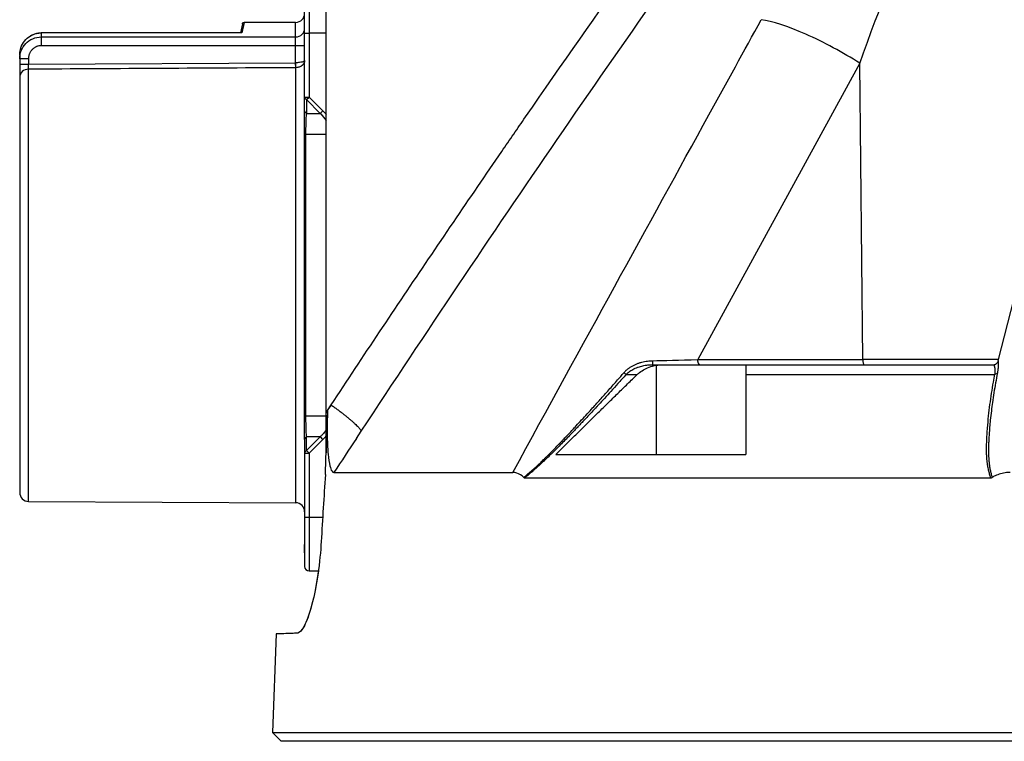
# Model space of a CAD drawing. Header units: millimetres. Extents: x 0 to 4378, y 0 to 2376.
# Tile 3 of 256: x 167 to 222, y 645 to 685. Entities that reach past the tile are written whole.
import ezdxf

# ---------------------------------------------------------------- set-up
doc = ezdxf.new("R2010")
doc.units = ezdxf.units.MM
doc.header["$LTSCALE"] = 0.2

# ---------------------------------------------------------------- blocks, each defined once
blk = doc.blocks.new('Blk$A23N0-7P24N')
for p, q in [((-84.599, 45.163), (-84.599, 52.25)), ((-84.349, 52.5), (-84.349, 45.933)), ((-83.399, 28.352), (-83.399, 50.772)), ((-88.07, 50.021), (-88.178, 49.516)), ((-87.973, 50.1), (-88.097, 49.512)), ((-85.099, 50.1), (-87.973, 50.1)), ((-85.099, 47.845), (-85.099, 50.1)), ((-99.299, 49.516), (-99.299, 48.816)), ((-88.123, 49.516), (-99.299, 49.516)), ((-88.097, 49.512), (-99.299, 49.512)), ((-84.599, 49.5), (-84.349, 49.5)), ((-83.399, 49.5), (-84.349, 49.5)), ((-99.299, 49.287), (-85.099, 49.287)), ((-45.892, 31.226), (-41.385, 48.92)), ((-99.299, 48.816), (-84.599, 48.816)), ((-100.499, 48.264), (-100.499, 23.881)), ((-99.999, 48.071), (-100.499, 48.071)), ((-100.484, 48.264), (-100.484, 48.264)), ((-99.999, 48.071), (-99.999, 47.76)), ((-99.999, 47.76), (-85.099, 47.845)), ((-85.097, 47.572), (-85.099, 47.845)), ((-85.096, 47.845), (-85.099, 47.845)), ((-53.624, 47.815), (-62.655, 31.292)), ((-53.455, 31.292), (-53.621, 47.814)), ((-100.499, 47.76), (-99.999, 47.76)), ((-100.002, 47.486), (-99.999, 47.76)), ((-100.002, 23.381), (-100.002, 47.486)), ((-85.096, 23.303), (-85.096, 47.572)), ((-70.699, 47.089), (-70.699, 47.089)), ((-70.999, 46.657), (-70.999, 46.657)), ((-84.599, 45.933), (-84.349, 45.933)), ((-84.493, 45.789), (-84.349, 45.933)), ((-84.493, 45.789), (-84.493, 45.019)), ((-84.493, 45.789), (-83.724, 45.019)), ((-84.349, 45.933), (-83.579, 45.163)), ((-83.579, 45.163), (-83.724, 45.019)), ((-84.507, 44.75), (-84.506, 44.75)), ((-84.493, 45.019), (-83.724, 45.019)), ((-84.599, 43.864), (-84.526, 43.864)), ((-84.599, 28.136), (-84.599, 43.864)), ((-84.526, 43.864), (-83.399, 43.864)), ((-84.526, 28.136), (-84.526, 43.864)), ((-70.699, 43.272), (-70.699, 43.281)), ((-70.999, 42.835), (-70.999, 42.844)), ((-73.799, 38.727), (-73.799, 38.735)), ((-73.699, 38.875), (-73.699, 38.883)), ((-73.999, 38.432), (-73.999, 38.44)), ((-74.699, 37.397), (-74.699, 37.404)), ((-74.499, 37.693), (-74.499, 37.7)), ((-65.183, 31), (-46.18, 31)), ((-64.97, 26), (-64.97, 30.973)), ((-62.656, 31.292), (-53.455, 31.292)), ((-62.542, 31), (-62.542, 31)), ((-59.97, 31), (-59.97, 30.464)), ((-45.875, 31.292), (-53.455, 31.292)), ((-46.183, 31), (-46.183, 31)), ((-66.654, 30.464), (-66.033, 30.464)), ((-59.97, 30.464), (-46.085, 30.464)), ((-83.325, 28.454), (-83.12, 28.762)), ((-84.599, 28.136), (-84.526, 28.136)), ((-83.399, 28.136), (-84.526, 28.136)), ((-83.399, 26.097), (-83.399, 28.352)), ((-83.33, 28.302), (-83.399, 26.097)), ((-80.799, 28.269), (-80.799, 28.269)), ((-81.199, 27.664), (-81.199, 27.664)), ((-84.507, 27.25), (-84.507, 27.25)), ((-83.724, 26.981), (-84.493, 26.981)), ((-84.493, 26.211), (-84.493, 26.981)), ((-83.724, 26.981), (-84.493, 26.211)), ((-83.399, 27.376), (-83.399, 27.376)), ((-81.71, 26.891), (-81.436, 27.305)), ((-81.449, 27.328), (-81.449, 27.328)), ((-81.449, 27.284), (-81.449, 27.284)), ((-84.599, 26.837), (-84.599, 19.75)), ((-83.579, 26.837), (-84.349, 26.067)), ((-84.599, 26.067), (-84.349, 26.067)), ((-84.493, 26.211), (-84.349, 26.067)), ((-84.349, 26.067), (-84.349, 22.5)), ((-83.439, 24.984), (-83.399, 26.269)), ((-70.58, 26), (-59.97, 26)), ((-83.44, 24.882), (-83.434, 24.984)), ((-83.434, 24.984), (-83.439, 24.984)), ((-82.965, 24.993), (-72.985, 24.993)), ((-72.322, 24.695), (-46.306, 24.695)), ((-100.002, 23.381), (-85.096, 23.303)), ((-84.599, 22.5), (-83.591, 22.5)), ((-84.349, 22.5), (-84.349, 19.5)), ((-84.349, 19.5), (-83.831, 19.5)), ((-86.191, 15.987), (-86.383, 10.5)), ((-86.383, 10.5), (86.443, 10.5)), ((-85.9, 10), (-86.383, 10.5)), ((85.96, 10), (-85.9, 10))]:
    blk.add_line(p, q)
for centre, radius, start, end in [((-85.099, 50.6), 0.5, 270, 0), ((-99.999, 23.881), 0.5, 180, 269.7), ((-85.099, 22.803), 0.5, 0, 89.7), ((-84.349, 19.75), 0.25, 180, 269.9999)]:
    blk.add_arc(centre, radius, start, end)
for centre, major_axis, ratio, start_param, end_param in [((-85.099, 49.759), (0.5, 0), 0.942375, 4.712389, 6.283185), ((-85.098, 47.845), (-0.001, 0.3), 0.005236, 3.565821, 4.712371), ((-99.999, 47.031), (-0.5, 0), 0.910228, 4.717625, 6.283185), ((-84.349, 45.933), (-0.25, 0), 0.707107, 0, 0.955321), ((-84.349, 45.163), (-0.25, 0), 0.707101, 6.283152, 7.238486), ((-65.183, 31.3), (0, -0.3), 0.002115, 5.745362, 6.234507), ((-53.341, 31.3), (0, -0.3), 0.382683, 4.738569, 6.283185), ((-64.058, 28.985), (-2.994, 1.123), 0.667255, 5.953437, 6.040409), ((-66.852, 30.669), (-0.225, 0.204), 0.142674, 2.007409, 2.25387), ((-66.852, 30.669), (-0.225, 0.204), 0.142674, 2.25387, 2.729759), ((-46.208, 30.669), (-0.298, 0.058), 0.664831, 2.111144, 2.585057), ((-46.208, 30.669), (0.298, -0.058), 0.664831, 5.72665, 5.929993), ((-246.043, -291.894), (-205.146, -372.72), 0.052254, 3.705941, 3.708109), ((-95.487, 33.444), (-13.687, 6.713), 0.096209, 3.668166, 3.679048), ((-79.826, 38.982), (-2.731, -15.18), 0.145883, 5.504698, 5.518635), ((-84.349, 26.837), (-0.25, 0), 0.707101, 5.327884, 6.283222), ((-83.579, 26.837), (-0.177, 0.177), 0.000012, 4.712367, 5.667706), ((1076.944, -693.423), (1245.803, 634.714), 0.967369, 2.099611, 2.101251), ((-84.349, 26.067), (-0.25, 0), 0.707107, 5.327873, 6.283182), ((-72.18, 25.11), (-0.17, -0.41), 0.394149, 6.13864, 6.444374), ((-46.498, 25.11), (0.284, -0.388), 0.52458, 5.916917, 6.22265)]:
    blk.add_ellipse(centre, major_axis=major_axis, ratio=ratio, start_param=start_param, end_param=end_param)
for points, knots in [([(-83.123, 28.764), (-81.351, 31.441), (-79.492, 34.221), (-77.682, 36.901), (-76.754, 38.274), (-75.839, 39.62), (-74.937, 40.941), (-74.486, 41.601), (-74.038, 42.255), (-73.594, 42.902), (-73.371, 43.226), (-73.15, 43.548), (-72.929, 43.868), (-72.819, 44.029), (-72.709, 44.188), (-72.599, 44.348), (-72.489, 44.507), (-72.397, 44.64), (-72.269, 44.825), (-68.177, 50.745), (-64.334, 56.137), (-60.736, 60.997)], [0.0059754, 0.0059754, 0.0059754, 0.0059754, 0.25, 0.25, 0.25, 0.375, 0.375, 0.375, 0.4375, 0.4375, 0.4375, 0.46875, 0.46875, 0.46875, 0.484375, 0.484375, 0.484375, 0.5, 0.5, 0.5, 1, 1, 1, 1]), ([(-88.07, 50.021), (-88.068, 50.031), (-88.064, 50.041), (-88.053, 50.06), (-88.046, 50.068), (-88.03, 50.083), (-88.02, 50.088), (-88, 50.097), (-87.989, 50.099), (-87.977, 50.1), (-87.975, 50.1), (-87.973, 50.1)], [0, 0, 0, 0, 0.0031907, 0.0031907, 0.00644336, 0.00644336, 0.00969382, 0.00969382, 0.01294436, 0.01294436, 0.01355583, 0.01355583, 0.01355583, 0.01355583]), ([(-72.98, 25.001), (-69.059, 32.162), (-65.413, 38.807), (-62.043, 44.934), (-61.044, 46.751), (-60.069, 48.522), (-59.119, 50.247)], [0.0002741, 0.0002741, 0.0002741, 0.0002741, 0.7713988, 0.7713988, 0.7713988, 1, 1, 1, 1]), ([(-53.624, 47.815), (-54.55, 48.414), (-55.632, 49), (-56.626, 49.44), (-57.621, 49.881), (-58.519, 50.171), (-59.119, 50.247)], [0.0006483, 0.0006483, 0.0006483, 0.0006483, 0.5, 0.5, 0.5, 1, 1, 1, 1]), ([(-100.499, 48.264), (-100.499, 48.407), (-100.475, 48.552), (-100.383, 48.82), (-100.314, 48.948), (-100.142, 49.167), (-100.038, 49.262), (-99.811, 49.405), (-99.687, 49.457), (-99.474, 49.506), (-99.386, 49.516), (-99.299, 49.516)], [0, 0, 0, 0, 0.0428113, 0.0428113, 0.0852467, 0.0852467, 0.1263561, 0.1263561, 0.1656855, 0.1656855, 0.1918331, 0.1918331, 0.1918331, 0.1918331]), ([(-100.499, 48.264), (-100.499, 48.317), (-100.492, 48.424), (-100.463, 48.581), (-100.415, 48.733), (-100.348, 48.879), (-100.277, 48.992), (-100.212, 49.076), (-100.159, 49.137), (-100.102, 49.193), (-100.042, 49.246), (-99.979, 49.294), (-99.924, 49.331), (-99.878, 49.358), (-99.842, 49.377), (-99.813, 49.392), (-99.788, 49.404), (-99.77, 49.412), (-99.749, 49.421), (-99.708, 49.438), (-99.637, 49.463), (-99.539, 49.489), (-99.439, 49.505), (-99.36, 49.511), (-99.316, 49.512), (-99.299, 49.512)], [0, 0, 0, 0, 0.0159548, 0.0318954, 0.0478849, 0.0638298, 0.079776, 0.0878159, 0.0958472, 0.1038157, 0.1117609, 0.1197171, 0.1277206, 0.1317352, 0.1357482, 0.1397527, 0.1417495, 0.1437416, 0.1458073, 0.1486905, 0.1569147, 0.1684366, 0.1791739, 0.1871284, 0.1922707, 0.1922707, 0.1922707, 0.1922707]), ([(-88.097, 49.512), (-88.098, 49.513), (-88.1, 49.513), (-88.109, 49.516), (-88.116, 49.516), (-88.123, 49.516)], [-0.000815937, -0.000815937, -0.000815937, -0.000815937, 0, 0, 0.003122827, 0.003122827, 0.003122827, 0.003122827]), ([(-100.499, 48.071), (-100.499, 48.225), (-100.47, 48.38), (-100.413, 48.524), (-100.356, 48.668), (-100.27, 48.803), (-100.161, 48.917), (-100.052, 49.031), (-99.919, 49.125), (-99.771, 49.189), (-99.624, 49.253), (-99.461, 49.287), (-99.299, 49.287)], [0, 0, 0, 0, 0.25, 0.25, 0.25, 0.5, 0.5, 0.5, 0.75, 0.75, 0.75, 1, 1, 1, 1]), ([(-99.999, 48.071), (-99.999, 48.095), (-99.996, 48.15), (-99.983, 48.224), (-99.965, 48.293), (-99.945, 48.348), (-99.921, 48.401), (-99.889, 48.461), (-99.847, 48.524), (-99.793, 48.589), (-99.733, 48.648), (-99.673, 48.694), (-99.617, 48.73), (-99.569, 48.755), (-99.517, 48.777), (-99.452, 48.798), (-99.379, 48.813), (-99.323, 48.816), (-99.299, 48.816)], [0, 0, 0, 0, 0.0071408, 0.0166845, 0.0223409, 0.028564, 0.0342725, 0.0395922, 0.0490431, 0.0569127, 0.0649465, 0.0742618, 0.0794009, 0.0848584, 0.0907399, 0.0961446, 0.1054808, 0.1128321, 0.1128321, 0.1128321, 0.1128321]), ([(-84.599, 47.974), (-84.599, 47.96), (-84.6, 47.943), (-84.603, 47.921), (-84.605, 47.91), (-84.607, 47.901), (-84.609, 47.895), (-84.61, 47.889), (-84.614, 47.876), (-84.622, 47.852), (-84.635, 47.822), (-84.651, 47.795), (-84.666, 47.772), (-84.682, 47.751), (-84.701, 47.73), (-84.718, 47.714), (-84.732, 47.701), (-84.742, 47.693), (-84.751, 47.686), (-84.766, 47.674), (-84.793, 47.656), (-84.838, 47.63), (-84.904, 47.602), (-84.991, 47.579), (-85.059, 47.572), (-85.096, 47.572)], [0, 0, 0, 0, 0.00512698, 0.00683153, 0.00853512, 0.00938688, 0.01023875, 0.01078315, 0.0117911, 0.01520277, 0.02049146, 0.02369061, 0.0269047, 0.03013719, 0.03339232, 0.03667523, 0.03832914, 0.03999146, 0.04092203, 0.04226031, 0.04617744, 0.0517875, 0.05915213, 0.06838531, 0.07946887, 0.07946887, 0.07946887, 0.07946887]), ([(-84.599, 47.974), (-84.599, 47.943), (-84.643, 47.912), (-84.73, 47.887), (-84.774, 47.875), (-84.828, 47.864), (-84.891, 47.857), (-84.953, 47.85), (-85.025, 47.845), (-85.096, 47.845)], [-1, -1, -1, -1, -0.5, -0.5, -0.5, -0.25, -0.25, -0.25, 0, 0, 0, 0]), ([(-84.6, 44.552), (-84.6, 44.729), (-84.6, 44.894), (-84.599, 45.07), (-84.599, 45.099), (-84.599, 45.126)], [0, 0, 0, 0, 0.05831405, 0.05831405, 0.06983001, 0.06983001, 0.06983001, 0.06983001]), ([(-84.599, 43.88), (-84.599, 44.057), (-84.6, 44.26), (-84.6, 44.471), (-84.6, 44.498), (-84.6, 44.525), (-84.6, 44.552)], [-0.9871895, -0.9871895, -0.9871895, -0.9871895, -0.5625413, -0.5625413, -0.5625413, -0.5088364, -0.5088364, -0.5088364, -0.5088364]), ([(-84.526, 43.864), (-84.526, 43.898), (-84.526, 43.932), (-84.526, 43.966), (-84.525, 44.116), (-84.522, 44.265), (-84.518, 44.404), (-84.517, 44.434), (-84.516, 44.463), (-84.515, 44.491), (-84.514, 44.518), (-84.512, 44.619), (-84.506, 44.772), (-84.502, 44.86), (-84.499, 44.921), (-84.497, 44.961), (-84.495, 44.997), (-84.494, 45.015), (-84.493, 45.019)], [0, 0, 0, 0, 0.0783462, 0.0783462, 0.0783462, 0.4263239, 0.4263239, 0.4263239, 0.5, 0.5, 0.5, 0.75, 0.75, 0.75, 0.8816479, 0.8816479, 0.8816479, 0.9999884, 0.9999884, 0.9999884, 0.9999884]), ([(-83.724, 45.019), (-83.715, 45.011), (-83.706, 45.003), (-83.698, 44.994), (-83.584, 44.883), (-83.482, 44.759), (-83.399, 44.625)], [0.0000004, 0.0000004, 0.0000004, 0.0000004, 0.0265456, 0.0265456, 0.0265456, 0.3843922, 0.3843922, 0.3843922, 0.3843922]), ([(-66.649, 30.694), (-66.612, 30.728), (-66.573, 30.76), (-66.533, 30.79), (-66.49, 30.823), (-66.445, 30.855), (-66.398, 30.884), (-66.352, 30.913), (-66.304, 30.941), (-66.255, 30.966), (-66.207, 30.992), (-66.156, 31.015), (-66.105, 31.037), (-66.054, 31.058), (-66.002, 31.078), (-65.949, 31.096), (-65.897, 31.114), (-65.843, 31.13), (-65.788, 31.144), (-65.736, 31.157), (-65.682, 31.17), (-65.627, 31.18), (-65.574, 31.19), (-65.519, 31.199), (-65.464, 31.206), (-65.411, 31.212), (-65.358, 31.218), (-65.303, 31.221), (-65.264, 31.224), (-65.225, 31.225), (-65.185, 31.226)], [0.1178194, 0.1178194, 0.1178194, 0.1178194, 0.2084015, 0.2084015, 0.2084015, 0.3073513, 0.3073513, 0.3073513, 0.4049589, 0.4049589, 0.4049589, 0.5016664, 0.5016664, 0.5016664, 0.5965716, 0.5965716, 0.5965716, 0.6892343, 0.6892343, 0.6892343, 0.7776321, 0.7776321, 0.7776321, 0.8630525, 0.8630525, 0.8630525, 0.9431941, 0.9431941, 0.9431941, 1, 1, 1, 1]), ([(-66.496, 30.605), (-66.465, 30.627), (-66.432, 30.651), (-66.395, 30.674), (-66.36, 30.696), (-66.322, 30.719), (-66.281, 30.741), (-66.241, 30.762), (-66.199, 30.784), (-66.153, 30.804), (-66.109, 30.824), (-66.062, 30.844), (-66.012, 30.862), (-66.002, 30.865), (-65.993, 30.869), (-65.984, 30.872), (-65.939, 30.888), (-65.895, 30.902), (-65.853, 30.914), (-65.809, 30.926), (-65.766, 30.937), (-65.725, 30.946), (-65.682, 30.956), (-65.64, 30.963), (-65.6, 30.97), (-65.589, 30.972), (-65.578, 30.973), (-65.568, 30.975)], [0.1734636, 0.1734636, 0.1734636, 0.1734636, 0.2550977, 0.2550977, 0.2550977, 0.3337861, 0.3337861, 0.3337861, 0.4108781, 0.4108781, 0.4108781, 0.4861731, 0.4861731, 0.4861731, 0.5, 0.5, 0.5, 0.5660901, 0.5660901, 0.5660901, 0.6338438, 0.6338438, 0.6338438, 0.7040765, 0.7040765, 0.7040765, 0.7231594, 0.7231594, 0.7231594, 0.7231594]), ([(-66.033, 30.464), (-66.014, 30.482), (-65.995, 30.5), (-65.812, 30.662), (-65.584, 30.792), (-65.255, 30.913), (-65.113, 30.948), (-64.97, 30.973)], [0.1021053, 0.1021053, 0.1021053, 0.1021053, 0.1096822, 0.1096822, 0.1753122, 0.1753122, 0.2150511, 0.2150511, 0.2150511, 0.2150511]), ([(-65.568, 30.975), (-65.526, 30.981), (-65.487, 30.985), (-65.449, 30.989), (-65.41, 30.992), (-65.374, 30.994), (-65.339, 30.996), (-65.303, 30.997), (-65.269, 30.997), (-65.237, 30.997), (-65.219, 30.996), (-65.201, 30.996), (-65.183, 30.997)], [0.7231594, 0.7231594, 0.7231594, 0.7231594, 0.7972975, 0.7972975, 0.7972975, 0.8733712, 0.8733712, 0.8733712, 0.9525912, 0.9525912, 0.9525912, 0.999282, 0.999282, 0.999282, 0.999282]), ([(-65.185, 31.226), (-65.184, 31.209), (-65.184, 31.192), (-65.184, 31.175), (-65.184, 31.158), (-65.184, 31.143), (-65.184, 31.128), (-65.184, 31.113), (-65.184, 31.099), (-65.184, 31.086), (-65.184, 31.073), (-65.184, 31.062), (-65.184, 31.052), (-65.184, 31.048), (-65.183, 31.045), (-65.183, 31.042)], [0, 0, 0, 0, 0.1383346, 0.1383346, 0.1383346, 0.2761446, 0.2761446, 0.2761446, 0.4135846, 0.4135846, 0.4135846, 0.5505365, 0.5505365, 0.5505365, 0.5957102, 0.5957102, 0.5957102, 0.5957102]), ([(-62.542, 31), (-62.549, 31), (-62.555, 31.002), (-62.562, 31.005), (-62.569, 31.008), (-62.576, 31.013), (-62.582, 31.019), (-62.589, 31.025), (-62.595, 31.033), (-62.601, 31.043), (-62.607, 31.052), (-62.612, 31.062), (-62.618, 31.074), (-62.623, 31.086), (-62.627, 31.099), (-62.632, 31.113), (-62.636, 31.127), (-62.64, 31.142), (-62.643, 31.158), (-62.646, 31.174), (-62.649, 31.191), (-62.651, 31.208), (-62.653, 31.225), (-62.655, 31.243), (-62.656, 31.26), (-62.656, 31.271), (-62.656, 31.281), (-62.656, 31.292)], [0.0001585, 0.0001585, 0.0001585, 0.0001585, 0.1163621, 0.1163621, 0.1163621, 0.2327887, 0.2327887, 0.2327887, 0.3491984, 0.3491984, 0.3491984, 0.4655938, 0.4655938, 0.4655938, 0.5819774, 0.5819774, 0.5819774, 0.6984096, 0.6984096, 0.6984096, 0.8148074, 0.8148074, 0.8148074, 0.9312272, 0.9312272, 0.9312272, 0.9995886, 0.9995886, 0.9995886, 0.9995886]), ([(-46.183, 30.995), (-46.18, 30.996), (-46.178, 30.997), (-46.175, 30.997), (-46.173, 30.997), (-46.17, 30.997), (-46.167, 30.996), (-46.164, 30.995), (-46.161, 30.994), (-46.157, 30.992), (-46.154, 30.99), (-46.151, 30.988), (-46.147, 30.984), (-46.144, 30.981), (-46.14, 30.977), (-46.137, 30.971), (-46.133, 30.966), (-46.13, 30.961), (-46.127, 30.954), (-46.124, 30.947), (-46.12, 30.939), (-46.117, 30.93), (-46.114, 30.922), (-46.11, 30.912), (-46.107, 30.9), (-46.105, 30.895), (-46.104, 30.889), (-46.102, 30.883)], [0, 0, 0, 0, 0.0688334, 0.0688334, 0.0688334, 0.1344102, 0.1344102, 0.1344102, 0.1970682, 0.1970682, 0.1970682, 0.2571155, 0.2571155, 0.2571155, 0.3178366, 0.3178366, 0.3178366, 0.3723607, 0.3723607, 0.3723607, 0.4252748, 0.4252748, 0.4252748, 0.4759711, 0.4759711, 0.4759711, 0.5, 0.5, 0.5, 0.5]), ([(-46.169, 30.997), (-46.156, 30.998), (-46.144, 30.999), (-46.119, 31.004), (-46.106, 31.007), (-46.083, 31.015), (-46.072, 31.019), (-46.053, 31.028), (-46.044, 31.032), (-46.028, 31.042), (-46.021, 31.046), (-46.015, 31.051)], [1.57935972, 1.57935972, 1.57935972, 1.57935972, 1.58519348, 1.58519348, 1.59186512, 1.59186512, 1.59853677, 1.59853677, 1.60520842, 1.60520842, 1.61188007, 1.61188007, 1.61188007, 1.61188007]), ([(-46.102, 30.883), (-46.097, 30.866), (-46.093, 30.849), (-46.09, 30.83), (-46.087, 30.811), (-46.084, 30.791), (-46.082, 30.77), (-46.08, 30.75), (-46.078, 30.728), (-46.077, 30.707), (-46.076, 30.685), (-46.075, 30.662), (-46.076, 30.641), (-46.076, 30.618), (-46.076, 30.596), (-46.077, 30.575), (-46.078, 30.553), (-46.08, 30.533), (-46.082, 30.513), (-46.084, 30.498), (-46.086, 30.483), (-46.088, 30.469)], [0.5, 0.5, 0.5, 0.5, 0.5672426, 0.5672426, 0.5672426, 0.6359788, 0.6359788, 0.6359788, 0.7065697, 0.7065697, 0.7065697, 0.7809938, 0.7809938, 0.7809938, 0.8575724, 0.8575724, 0.8575724, 0.9361042, 0.9361042, 0.9361042, 0.9999056, 0.9999056, 0.9999056, 0.9999056]), ([(-45.893, 31.227), (-45.9, 31.21), (-45.906, 31.193), (-45.913, 31.177), (-45.92, 31.161), (-45.928, 31.145), (-45.938, 31.13), (-45.948, 31.115), (-45.959, 31.101), (-45.972, 31.088), (-45.984, 31.075), (-45.998, 31.063), (-46.012, 31.053), (-46.013, 31.052), (-46.014, 31.051), (-46.015, 31.051)], [0.0010101, 0.0010101, 0.0010101, 0.0010101, 0.134472, 0.134472, 0.134472, 0.2695824, 0.2695824, 0.2695824, 0.4050007, 0.4050007, 0.4050007, 0.5409314, 0.5409314, 0.5409314, 0.5491174, 0.5491174, 0.5491174, 0.5491174]), ([(-45.899, 30.85), (-45.902, 30.822), (-45.905, 30.792), (-45.908, 30.761), (-45.912, 30.731), (-45.916, 30.7), (-45.921, 30.668), (-45.925, 30.638), (-45.93, 30.608), (-45.936, 30.576), (-45.937, 30.569), (-45.939, 30.562), (-45.938, 30.554)], [0.7359943, 0.7359943, 0.7359943, 0.7359943, 0.8230344, 0.8230344, 0.8230344, 0.9063996, 0.9063996, 0.9063996, 0.9830115, 0.9830115, 0.9830115, 0.9999975, 0.9999975, 0.9999975, 0.9999975]), ([(-45.893, 31.226), (-45.892, 31.225), (-45.892, 31.223), (-45.892, 31.221), (-45.893, 31.219), (-45.893, 31.216), (-45.893, 31.212), (-45.893, 31.208), (-45.892, 31.204), (-45.892, 31.198), (-45.892, 31.193), (-45.892, 31.187), (-45.892, 31.181), (-45.892, 31.174), (-45.891, 31.166), (-45.891, 31.158), (-45.891, 31.15), (-45.891, 31.141), (-45.891, 31.132), (-45.89, 31.122), (-45.89, 31.112), (-45.89, 31.1), (-45.89, 31.089), (-45.89, 31.077), (-45.89, 31.063), (-45.89, 31.06), (-45.89, 31.057), (-45.89, 31.054), (-45.89, 31.034), (-45.89, 31.013), (-45.891, 30.99), (-45.892, 30.966), (-45.893, 30.941), (-45.895, 30.915), (-45.896, 30.894), (-45.897, 30.873), (-45.899, 30.85)], [0.0125509, 0.0125509, 0.0125509, 0.0125509, 0.0625, 0.0625, 0.0625, 0.1242538, 0.1242538, 0.1242538, 0.1864994, 0.1864994, 0.1864994, 0.2487159, 0.2487159, 0.2487159, 0.3115369, 0.3115369, 0.3115369, 0.3716248, 0.3716248, 0.3716248, 0.4305171, 0.4305171, 0.4305171, 0.4875231, 0.4875231, 0.4875231, 0.5, 0.5, 0.5, 0.5823436, 0.5823436, 0.5823436, 0.6684207, 0.6684207, 0.6684207, 0.7359943, 0.7359943, 0.7359943, 0.7359943]), ([(-72.372, 24.718), (-72.294, 24.783), (-72.216, 24.848), (-72.138, 24.916), (-72.057, 24.985), (-71.975, 25.057), (-71.892, 25.13), (-71.81, 25.203), (-71.727, 25.278), (-71.643, 25.355), (-71.563, 25.428), (-71.484, 25.502), (-71.403, 25.578), (-71.34, 25.638), (-71.277, 25.698), (-71.213, 25.76), (-71.175, 25.796), (-71.14, 25.831), (-71.107, 25.864), (-71.068, 25.901), (-71.032, 25.937), (-70.997, 25.972), (-70.971, 25.998), (-70.945, 26.024), (-70.92, 26.049), (-70.883, 26.086), (-70.847, 26.123), (-70.81, 26.16), (-70.774, 26.197), (-70.737, 26.235), (-70.698, 26.274), (-70.624, 26.35), (-70.546, 26.431), (-70.465, 26.516), (-70.388, 26.595), (-70.308, 26.679), (-70.225, 26.766), (-70.192, 26.801), (-70.158, 26.837), (-70.124, 26.873), (-70.057, 26.943), (-69.988, 27.017), (-69.915, 27.094), (-69.843, 27.17), (-69.769, 27.249), (-69.692, 27.331), (-69.632, 27.395), (-69.57, 27.461), (-69.508, 27.528), (-69.414, 27.629), (-69.317, 27.733), (-69.219, 27.839), (-69.117, 27.949), (-69.013, 28.062), (-68.907, 28.177), (-68.801, 28.292), (-68.695, 28.409), (-68.587, 28.528), (-68.43, 28.701), (-68.269, 28.878), (-68.106, 29.06), (-67.947, 29.237), (-67.785, 29.419), (-67.621, 29.604), (-67.462, 29.784), (-67.3, 29.967), (-67.136, 30.154), (-67.02, 30.286), (-66.903, 30.42), (-66.784, 30.554)], [0.0006843, 0.0006843, 0.0006843, 0.0006843, 0.0530679, 0.0530679, 0.0530679, 0.1070084, 0.1070084, 0.1070084, 0.1604125, 0.1604125, 0.1604125, 0.2107042, 0.2107042, 0.2107042, 0.25, 0.25, 0.25, 0.2730084, 0.2730084, 0.2730084, 0.2992213, 0.2992213, 0.2992213, 0.3187073, 0.3187073, 0.3187073, 0.3470103, 0.3470103, 0.3470103, 0.375, 0.375, 0.375, 0.4289364, 0.4289364, 0.4289364, 0.4796538, 0.4796538, 0.4796538, 0.5, 0.5, 0.5, 0.5394552, 0.5394552, 0.5394552, 0.5784755, 0.5784755, 0.5784755, 0.6091236, 0.6091236, 0.6091236, 0.6549623, 0.6549623, 0.6549623, 0.7024812, 0.7024812, 0.7024812, 0.75, 0.75, 0.75, 0.8196253, 0.8196253, 0.8196253, 0.8876689, 0.8876689, 0.8876689, 0.9535573, 0.9535573, 0.9535573, 1, 1, 1, 1]), ([(-66.658, 30.469), (-66.813, 30.286), (-66.967, 30.115), (-67.117, 29.949), (-67.25, 29.801), (-67.38, 29.657), (-67.508, 29.517), (-67.628, 29.385), (-67.746, 29.255), (-67.864, 29.128), (-67.974, 29.008), (-68.083, 28.889), (-68.192, 28.771), (-68.229, 28.731), (-68.266, 28.692), (-68.303, 28.652), (-68.489, 28.45), (-68.673, 28.254), (-68.854, 28.061), (-68.928, 27.983), (-69.002, 27.905), (-69.075, 27.828), (-69.131, 27.768), (-69.185, 27.712), (-69.238, 27.656), (-69.291, 27.6), (-69.343, 27.546), (-69.396, 27.491), (-69.406, 27.48), (-69.416, 27.47), (-69.427, 27.459), (-69.476, 27.408), (-69.525, 27.356), (-69.576, 27.303), (-69.623, 27.254), (-69.671, 27.205), (-69.721, 27.153), (-69.751, 27.122), (-69.781, 27.091), (-69.813, 27.058), (-69.902, 26.966), (-69.989, 26.877), (-70.074, 26.79), (-70.162, 26.7), (-70.248, 26.613), (-70.332, 26.529), (-70.418, 26.442), (-70.501, 26.359), (-70.582, 26.278), (-70.667, 26.194), (-70.75, 26.113), (-70.829, 26.036), (-70.843, 26.022), (-70.857, 26.008), (-70.872, 25.994), (-70.928, 25.94), (-70.983, 25.887), (-71.036, 25.836), (-71.092, 25.782), (-71.146, 25.731), (-71.198, 25.681), (-71.207, 25.673), (-71.216, 25.665), (-71.224, 25.657), (-71.292, 25.593), (-71.358, 25.532), (-71.423, 25.473), (-71.448, 25.449), (-71.473, 25.426), (-71.498, 25.403), (-71.542, 25.363), (-71.585, 25.324), (-71.627, 25.286), (-71.639, 25.276), (-71.649, 25.267), (-71.658, 25.259), (-71.667, 25.251), (-71.675, 25.244), (-71.685, 25.235), (-71.693, 25.227), (-71.702, 25.219), (-71.714, 25.209), (-71.724, 25.2), (-71.736, 25.189), (-71.751, 25.176), (-71.822, 25.114), (-71.892, 25.053), (-71.96, 24.995), (-71.995, 24.965), (-72.029, 24.936), (-72.063, 24.908), (-72.072, 24.9), (-72.083, 24.891), (-72.095, 24.881), (-72.106, 24.872), (-72.118, 24.862), (-72.128, 24.853), (-72.146, 24.838), (-72.16, 24.827), (-72.164, 24.824), (-72.174, 24.815), (-72.188, 24.804), (-72.204, 24.79), (-72.22, 24.778), (-72.237, 24.763), (-72.257, 24.747), (-72.277, 24.731), (-72.298, 24.714), (-72.322, 24.695)], [0, 0, 0, 0, 0.0660309, 0.0660309, 0.0660309, 0.1250634, 0.1250634, 0.1250634, 0.1805158, 0.1805158, 0.1805158, 0.2324727, 0.2324727, 0.2324727, 0.25, 0.25, 0.25, 0.3387102, 0.3387102, 0.3387102, 0.375, 0.375, 0.375, 0.4029011, 0.4029011, 0.4029011, 0.4307879, 0.4307879, 0.4307879, 0.4362164, 0.4362164, 0.4362164, 0.4622006, 0.4622006, 0.4622006, 0.4859056, 0.4859056, 0.4859056, 0.5, 0.5, 0.5, 0.5400259, 0.5400259, 0.5400259, 0.5816699, 0.5816699, 0.5816699, 0.6245444, 0.6245444, 0.6245444, 0.6696617, 0.6696617, 0.6696617, 0.6777546, 0.6777546, 0.6777546, 0.7103131, 0.7103131, 0.7103131, 0.7443848, 0.7443848, 0.7443848, 0.75, 0.75, 0.75, 0.7947576, 0.7947576, 0.7947576, 0.8125, 0.8125, 0.8125, 0.84375, 0.84375, 0.84375, 0.8525965, 0.8525965, 0.8525965, 0.8613661, 0.8613661, 0.8613661, 0.8684967, 0.8684967, 0.8684967, 0.875, 0.875, 0.875, 0.90625, 0.90625, 0.90625, 0.921875, 0.921875, 0.921875, 0.9261288, 0.9261288, 0.9261288, 0.930365, 0.930365, 0.930365, 0.9375, 0.9375, 0.9375, 0.9596995, 0.9596995, 0.9596995, 0.9802754, 0.9802754, 0.9802754, 0.9999983, 0.9999983, 0.9999983, 0.9999983]), ([(-66.658, 30.469), (-66.636, 30.49), (-66.612, 30.512), (-66.585, 30.534), (-66.558, 30.557), (-66.529, 30.581), (-66.496, 30.605)], [0.0000883, 0.0000883, 0.0000883, 0.0000883, 0.0867318, 0.0867318, 0.0867318, 0.1734636, 0.1734636, 0.1734636, 0.1734636]), ([(-46.306, 24.695), (-46.33, 24.76), (-46.352, 24.826), (-46.372, 24.895), (-46.393, 24.967), (-46.412, 25.04), (-46.43, 25.116), (-46.439, 25.158), (-46.448, 25.2), (-46.457, 25.244), (-46.472, 25.322), (-46.485, 25.402), (-46.496, 25.484), (-46.499, 25.505), (-46.502, 25.526), (-46.504, 25.548), (-46.507, 25.571), (-46.51, 25.596), (-46.513, 25.622), (-46.515, 25.648), (-46.518, 25.676), (-46.52, 25.703), (-46.523, 25.733), (-46.526, 25.762), (-46.528, 25.79), (-46.53, 25.82), (-46.532, 25.848), (-46.533, 25.871), (-46.535, 25.911), (-46.537, 25.952), (-46.539, 25.994), (-46.542, 26.062), (-46.543, 26.134), (-46.544, 26.21), (-46.545, 26.28), (-46.545, 26.352), (-46.544, 26.428), (-46.543, 26.435), (-46.543, 26.442), (-46.543, 26.449), (-46.543, 26.496), (-46.542, 26.545), (-46.54, 26.596), (-46.539, 26.647), (-46.537, 26.7), (-46.535, 26.754), (-46.533, 26.809), (-46.53, 26.865), (-46.527, 26.921), (-46.524, 26.981), (-46.521, 27.041), (-46.518, 27.1), (-46.516, 27.126), (-46.514, 27.152), (-46.513, 27.178), (-46.507, 27.271), (-46.5, 27.364), (-46.493, 27.459), (-46.475, 27.683), (-46.454, 27.914), (-46.428, 28.151), (-46.406, 28.356), (-46.381, 28.565), (-46.353, 28.78), (-46.326, 28.986), (-46.296, 29.197), (-46.263, 29.412), (-46.231, 29.617), (-46.197, 29.826), (-46.161, 30.04), (-46.137, 30.18), (-46.112, 30.321), (-46.088, 30.469)], [0.0000012, 0.0000012, 0.0000012, 0.0000012, 0.0477801, 0.0477801, 0.0477801, 0.0975047, 0.0975047, 0.0975047, 0.125, 0.125, 0.125, 0.1748356, 0.1748356, 0.1748356, 0.1875, 0.1875, 0.1875, 0.2014987, 0.2014987, 0.2014987, 0.2162369, 0.2162369, 0.2162369, 0.2322887, 0.2322887, 0.2322887, 0.25, 0.25, 0.25, 0.2795148, 0.2795148, 0.2795148, 0.3272574, 0.3272574, 0.3272574, 0.371075, 0.371075, 0.371075, 0.375, 0.375, 0.375, 0.401934, 0.401934, 0.401934, 0.4290665, 0.4290665, 0.4290665, 0.456843, 0.456843, 0.456843, 0.4865832, 0.4865832, 0.4865832, 0.5, 0.5, 0.5, 0.5477657, 0.5477657, 0.5477657, 0.6608243, 0.6608243, 0.6608243, 0.758351, 0.758351, 0.758351, 0.852088, 0.852088, 0.852088, 0.9415112, 0.9415112, 0.9415112, 1, 1, 1, 1]), ([(-45.938, 30.554), (-45.976, 30.364), (-46.01, 30.176), (-46.041, 29.992), (-46.074, 29.805), (-46.104, 29.621), (-46.133, 29.442), (-46.162, 29.256), (-46.189, 29.075), (-46.214, 28.897), (-46.236, 28.742), (-46.257, 28.589), (-46.275, 28.44), (-46.298, 28.258), (-46.318, 28.081), (-46.336, 27.909), (-46.349, 27.779), (-46.361, 27.652), (-46.372, 27.528), (-46.379, 27.452), (-46.384, 27.382), (-46.389, 27.316), (-46.394, 27.252), (-46.398, 27.193), (-46.402, 27.136), (-46.406, 27.08), (-46.409, 27.027), (-46.412, 26.975), (-46.415, 26.924), (-46.418, 26.874), (-46.42, 26.825), (-46.425, 26.739), (-46.428, 26.658), (-46.431, 26.58), (-46.434, 26.496), (-46.435, 26.417), (-46.436, 26.343), (-46.437, 26.327), (-46.437, 26.31), (-46.437, 26.294), (-46.438, 26.217), (-46.437, 26.146), (-46.436, 26.081), (-46.436, 26.071), (-46.436, 26.06), (-46.435, 26.048), (-46.435, 26.022), (-46.434, 25.991), (-46.432, 25.957), (-46.431, 25.93), (-46.43, 25.901), (-46.429, 25.873), (-46.427, 25.846), (-46.426, 25.819), (-46.424, 25.794), (-46.419, 25.718), (-46.413, 25.644), (-46.406, 25.572), (-46.399, 25.499), (-46.39, 25.428), (-46.38, 25.358), (-46.369, 25.285), (-46.357, 25.213), (-46.343, 25.144), (-46.329, 25.072), (-46.313, 25.002), (-46.295, 24.935), (-46.277, 24.866), (-46.256, 24.798), (-46.234, 24.734), (-46.233, 24.729), (-46.231, 24.724), (-46.229, 24.718)], [0, 0, 0, 0, 0.0625, 0.0625, 0.0625, 0.1260324, 0.1260324, 0.1260324, 0.1920398, 0.1920398, 0.1920398, 0.25, 0.25, 0.25, 0.320855, 0.320855, 0.320855, 0.3742296, 0.3742296, 0.3742296, 0.4067355, 0.4067355, 0.4067355, 0.4382552, 0.4382552, 0.4382552, 0.4693133, 0.4693133, 0.4693133, 0.5, 0.5, 0.5, 0.5535383, 0.5535383, 0.5535383, 0.6118156, 0.6118156, 0.6118156, 0.625, 0.625, 0.625, 0.6875, 0.6875, 0.6875, 0.6968322, 0.6968322, 0.6968322, 0.7172166, 0.7172166, 0.7172166, 0.7336083, 0.7336083, 0.7336083, 0.7490228, 0.7490228, 0.7490228, 0.7948956, 0.7948956, 0.7948956, 0.8415443, 0.8415443, 0.8415443, 0.8910576, 0.8910576, 0.8910576, 0.9422501, 0.9422501, 0.9422501, 0.9952644, 0.9952644, 0.9952644, 0.9993154, 0.9993154, 0.9993154, 0.9993154]), ([(-83.123, 28.764), (-83.062, 28.721), (-83.003, 28.679), (-82.888, 28.595), (-82.831, 28.553), (-82.718, 28.47), (-82.663, 28.429), (-82.555, 28.346), (-82.501, 28.306), (-82.398, 28.225), (-82.348, 28.185), (-82.25, 28.107), (-82.202, 28.068), (-82.111, 27.992), (-82.067, 27.955), (-81.982, 27.883), (-81.942, 27.848), (-81.865, 27.779), (-81.829, 27.746), (-81.76, 27.682), (-81.728, 27.651), (-81.669, 27.592), (-81.641, 27.563), (-81.59, 27.509), (-81.567, 27.483), (-81.525, 27.434), (-81.507, 27.411), (-81.475, 27.368), (-81.461, 27.348), (-81.445, 27.321), (-81.44, 27.313), (-81.436, 27.305)], [0, 0, 0, 0, 0.070699, 0.070699, 0.1406827, 0.1406827, 0.2100696, 0.2100696, 0.2789759, 0.2789759, 0.347516, 0.347516, 0.4158029, 0.4158029, 0.4839483, 0.4839483, 0.5521428, 0.5521428, 0.6204482, 0.6204482, 0.6889629, 0.6889629, 0.7577863, 0.7577863, 0.8273061, 0.8273061, 0.8972783, 0.8972783, 0.968111, 0.968111, 0.9999747, 0.9999747, 0.9999747, 0.9999747]), ([(-84.6, 27.507), (-84.6, 27.514), (-84.6, 27.52), (-84.6, 27.527), (-84.6, 27.742), (-84.599, 27.945), (-84.599, 28.12)], [-0.451993, -0.451993, -0.451993, -0.451993, -0.4388659, -0.4388659, -0.4388659, -0.0125929, -0.0125929, -0.0125929, -0.0125929]), ([(-84.493, 26.981), (-84.494, 26.984), (-84.495, 27.003), (-84.497, 27.038), (-84.499, 27.078), (-84.502, 27.139), (-84.506, 27.228), (-84.51, 27.344), (-84.513, 27.441), (-84.515, 27.509), (-84.516, 27.537), (-84.517, 27.565), (-84.518, 27.594), (-84.522, 27.766), (-84.525, 27.95), (-84.526, 28.136)], [0.000005, 0.000005, 0.000005, 0.000005, 0.1178899, 0.1178899, 0.1178899, 0.25, 0.25, 0.25, 0.5, 0.5, 0.5, 0.5722247, 0.5722247, 0.5722247, 1, 1, 1, 1]), ([(-83.33, 28.303), (-83.342, 27.814), (-83.347, 27.3), (-83.325, 26.535), (-83.31, 26.264), (-83.265, 25.768), (-83.234, 25.542), (-83.158, 25.242), (-83.121, 25.14), (-83.043, 25.024), (-83.003, 24.999), (-82.964, 24.995)], [0.025473, 0.025473, 0.025473, 0.025473, 0.1687494, 0.1687494, 0.2531241, 0.2531241, 0.3374988, 0.3374988, 0.3905823, 0.3905823, 0.4345511, 0.4345511, 0.4345511, 0.4345511]), ([(-83.398, 27.375), (-83.424, 27.334), (-83.457, 27.285), (-83.5, 27.228), (-83.568, 27.139), (-83.626, 27.078), (-83.666, 27.038), (-83.699, 27.004), (-83.719, 26.986), (-83.724, 26.981)], [0.6575583, 0.6575583, 0.6575583, 0.6575583, 0.75, 0.75, 0.75, 0.8855779, 0.8855779, 0.8855779, 0.9999935, 0.9999935, 0.9999935, 0.9999935]), ([(-72.372, 24.718), (-72.402, 24.75), (-72.434, 24.778), (-72.587, 24.897), (-72.725, 24.966), (-72.905, 24.997), (-72.945, 25), (-72.983, 24.996)], [-1.3987793, -1.3987793, -1.3987793, -1.3987793, -1.3788479, -1.3788479, -1.3043164, -1.3043164, -1.2831704, -1.2831704, -1.2831704, -1.2831704]), ([(-45.232, 24.996), (-45.297, 25), (-45.362, 24.997), (-45.653, 24.966), (-45.876, 24.897), (-46.125, 24.778), (-46.177, 24.75), (-46.229, 24.718)], [-1.0420815, -1.0420815, -1.0420815, -1.0420815, -1.0209377, -1.0209377, -0.9464063, -0.9464063, -0.9264749, -0.9264749, -0.9264749, -0.9264749]), ([(-83.673, 21.141), (-83.705, 20.598), (-83.762, 19.97), (-83.944, 18.722), (-84.062, 18.113), (-84.337, 17.094), (-84.477, 16.71), (-84.753, 16.182), (-84.888, 16.038), (-85.035, 16.026), (-85.124, 16.024), (-85.446, 16.013), (-85.625, 16.007), (-85.927, 15.996), (-86.041, 15.992), (-86.164, 15.988), (-86.191, 15.987), (-86.191, 15.987)], [-5.984069, -5.984069, -5.984069, -5.984069, -4.725914, -4.725914, -3.57537, -3.57537, -2.542081, -2.542081, -1.503323, -1.503323, -1.286899, -1.286899, -0.853651, -0.853651, -0.372052, -0.372052, -0.000001, -0.000001, -0.000001, -0.000001]), ([(-83.831, 19.5), (-83.915, 18.887), (-84.02, 18.327), (-84.284, 17.247), (-84.439, 16.803), (-84.822, 16.021), (-84.985, 16.029), (-85.353, 16.016), (-85.6, 16.007), (-85.933, 15.996), (-86.041, 15.992), (-86.138, 15.989), (-86.16, 15.988), (-86.185, 15.987), (-86.191, 15.987), (-86.191, 15.987)], [0.17103, 0.17103, 0.17103, 0.17103, 0.372826, 0.372826, 0.626468, 0.626468, 1.045891, 1.045891, 3.211749, 3.211749, 4.957413, 4.957413, 5.731967, 5.731967, 6.393005, 6.393005, 6.393005, 6.393005])]:
    blk.add_open_spline(points, degree=3, knots=knots)
for points in [[(-81.436, 27.305), (-74.231, 38.215), (-66.89, 49.031), (-59.193, 59.536)], [(-53.622, 47.814), (-52.494, 50.978), (-51.249, 54.096), (-49.812, 57.101)], [(-100.481, 48.478), (-100.48, 48.483), (-100.48, 48.488), (-100.479, 48.493)], [(-100.272, 48.783), (-100.272, 48.783), (-100.272, 48.783), (-100.272, 48.782)], [(-85.096, 47.572), (-90.065, 47.543), (-95.034, 47.515), (-100.002, 47.486)], [(-84.599, 45.127), (-84.599, 45.15), (-84.599, 45.161), (-84.599, 45.163)], [(-83.579, 45.163), (-83.516, 45.1), (-83.455, 45.033), (-83.399, 44.962)], [(-84.599, 43.864), (-84.599, 43.87), (-84.599, 43.875), (-84.599, 43.88)], [(-65.185, 31.226), (-64.562, 31.241), (-63.681, 31.263), (-62.656, 31.292)], [(-64.97, 30.973), (-64.85, 30.991), (-64.729, 31), (-64.608, 31)], [(-46.179, 31), (-46.178, 31), (-46.178, 31), (-46.173, 31)], [(-84.599, 28.12), (-84.599, 28.125), (-84.599, 28.131), (-84.599, 28.136)], [(-84.599, 26.987), (-84.6, 27.143), (-84.6, 27.319), (-84.6, 27.507)], [(-84.599, 26.837), (-84.599, 26.885), (-84.599, 26.935), (-84.599, 26.987)], [(-83.398, 27.037), (-83.505, 26.9), (-83.574, 26.841), (-83.579, 26.837)], [(-83.44, 24.882), (-83.522, 23.637), (-83.599, 22.39), (-83.673, 21.141)], [(-84.599, 20.52), (-84.599, 20.708), (-84.6, 20.868), (-84.6, 20.971)], [(-84.599, 20.52), (-84.599, 20.701), (-84.6, 20.856), (-84.6, 20.96)]]:
    blk.add_open_spline(points, degree=3)
for points, weights in [([(-70.58, 26), (-68.255, 28.306), (-66.033, 30.464)], [1, 1.00037693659, 1.00000225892]), ([(-59.97, 30.464), (-59.97, 28.338), (-59.97, 26)], [1.00000326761, 1.00053735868, 1])]:
    blk.add_rational_spline(points, weights, degree=2)

msp = doc.modelspace()

# ---------------------------------------------------------------- block references
msp.add_blockref('Blk$A23N0-7P24N', (267.698, 635.188))

doc.saveas('drawing.dxf')
